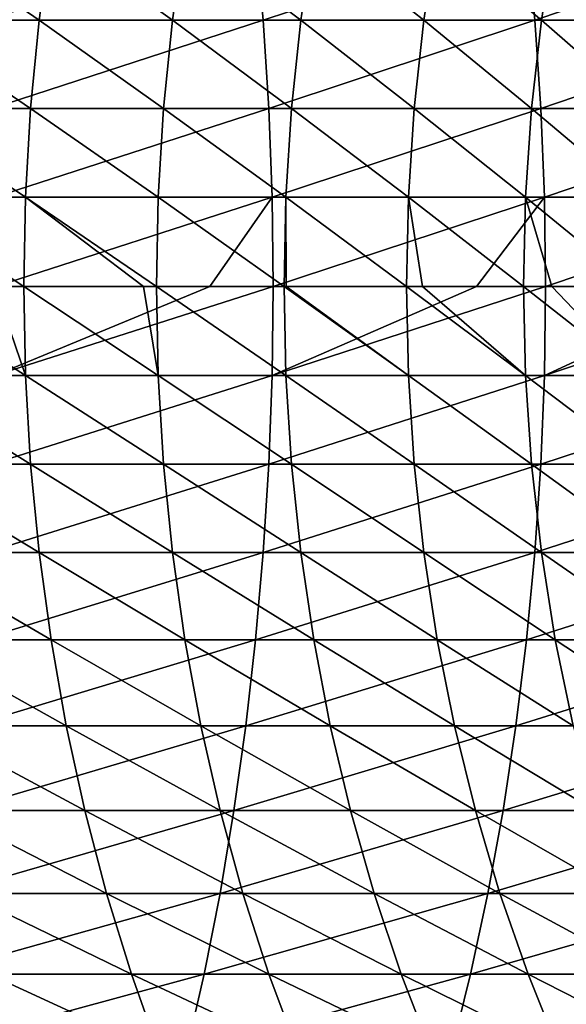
# Model space of a CAD drawing. Header units: metres. Extents: x -410 to 15, y -15 to 15.
# Tile 116 of 256: x -20.38 to -16.73, y -4.8 to 1.78. Entities that reach past the tile are written whole.
import ezdxf

# ---------------------------------------------------------------- set-up
doc = ezdxf.new("R2010")
doc.units = ezdxf.units.M
doc.layers.add('solid_508382', color=7, linetype='CONTINUOUS')

msp = doc.modelspace()

# ---------------------------------------------------------------- linework, layer by layer
at = {"layer": 'solid_508382'}
for points in [[(-21.178099, 1.779894, 125.439796), (-21.102215, 2.363813, 125.533493), (-20.253508, 1.779894, 124.659477)], [(-21.102215, 2.363813, 125.533493), (-20.173897, 2.363813, 124.750031), (-20.253508, 1.779894, 124.659477)], [(-20.652691, 2.363813, 148.276596), (-20.606012, 1.779894, 148.387772), (-18.80484, 2.363813, 147.456345)], [(-20.606012, 1.779894, 148.387772), (-18.753702, 1.779894, 147.565536), (-18.80484, 2.363813, 147.456345)], [(-20.253508, 1.779894, 124.659477), (-20.173897, 2.363813, 124.750031), (-19.361237, 1.779894, 123.8424)], [(-20.173897, 2.363813, 124.750031), (-19.278028, 2.363813, 123.929657), (-19.361237, 1.779894, 123.8424)], [(-19.361237, 1.779894, 123.8424), (-19.278028, 2.363813, 123.929657), (-18.502745, 1.779894, 122.989906)], [(-19.278028, 2.363813, 123.929657), (-18.416075, 2.363813, 123.073723), (-18.502745, 1.779894, 122.989906)], [(-18.80484, 2.363813, 147.456345), (-18.753702, 1.779894, 147.565536), (-16.991676, 2.363813, 146.562012)], [(-18.753702, 1.779894, 147.565536), (-16.936165, 1.779894, 146.669052), (-16.991676, 2.363813, 146.562012)], [(-18.502745, 1.779894, 122.989906), (-18.416075, 2.363813, 123.073723), (-17.679436, 1.779894, 122.103378)], [(-18.416075, 2.363813, 123.073723), (-17.589447, 2.363813, 122.183624), (-17.679436, 1.779894, 122.103378)], [(-17.679436, 1.779894, 122.103378), (-17.589447, 2.363813, 122.183624), (-16.89266, 1.779894, 121.18428)], [(-17.589447, 2.363813, 122.183624), (-16.799498, 2.363813, 121.260818), (-16.89266, 1.779894, 121.18428)], [(-16.991676, 2.363813, 146.562012), (-16.936165, 1.779894, 146.669052), (-15.216171, 2.363813, 145.595093)], [(-16.936165, 1.779894, 146.669052), (-15.156376, 1.779894, 145.699783), (-15.216171, 2.363813, 145.595093)], [(-16.89266, 1.779894, 121.18428), (-16.799498, 2.363813, 121.260818), (-16.143702, 1.779894, 120.234108)], [(-16.799498, 2.363813, 121.260818), (-16.047522, 2.363813, 120.306816), (-16.143702, 1.779894, 120.234108)], [(-21.232485, 1.189952, 125.372643), (-21.178099, 1.779894, 125.439796), (-20.310566, 1.189952, 124.594582)], [(-21.178099, 1.779894, 125.439796), (-20.253508, 1.779894, 124.659477), (-20.310566, 1.189952, 124.594582)], [(-20.606012, 1.779894, 148.387772), (-20.572557, 1.189952, 148.467438), (-18.753702, 1.779894, 147.565536)], [(-20.572557, 1.189952, 148.467438), (-18.717052, 1.189952, 147.643784), (-18.753702, 1.779894, 147.565536)], [(-20.310566, 1.189952, 124.594582), (-20.253508, 1.779894, 124.659477), (-19.420874, 1.189952, 123.779869)], [(-20.253508, 1.779894, 124.659477), (-19.361237, 1.779894, 123.8424), (-19.420874, 1.189952, 123.779869)], [(-19.420874, 1.189952, 123.779869), (-19.361237, 1.779894, 123.8424), (-18.564861, 1.189952, 122.929832)], [(-19.361237, 1.779894, 123.8424), (-18.502745, 1.779894, 122.989906), (-18.564861, 1.189952, 122.929832)], [(-18.753702, 1.779894, 147.565536), (-18.717052, 1.189952, 147.643784), (-16.936165, 1.779894, 146.669052)], [(-18.717052, 1.189952, 147.643784), (-16.896379, 1.189952, 146.745758), (-16.936165, 1.779894, 146.669052)], [(-18.564861, 1.189952, 122.929832), (-18.502745, 1.779894, 122.989906), (-17.743933, 1.189952, 122.045868)], [(-18.502745, 1.779894, 122.989906), (-17.679436, 1.779894, 122.103378), (-17.743933, 1.189952, 122.045868)], [(-17.743933, 1.189952, 122.045868), (-17.679436, 1.779894, 122.103378), (-16.959429, 1.189952, 121.129425)], [(-17.679436, 1.779894, 122.103378), (-16.89266, 1.779894, 121.18428), (-16.959429, 1.189952, 121.129425)], [(-16.959429, 1.189952, 121.129425), (-16.89266, 1.779894, 121.18428), (-16.212635, 1.189952, 120.181999)], [(-16.936165, 1.779894, 146.669052), (-16.896379, 1.189952, 146.745758), (-15.156376, 1.779894, 145.699783)], [(-16.896379, 1.189952, 146.745758), (-15.113521, 1.189952, 145.774826), (-15.156376, 1.779894, 145.699783)], [(-16.89266, 1.779894, 121.18428), (-16.143702, 1.779894, 120.234108), (-16.212635, 1.189952, 120.181999)], [(-21.26519, 0.595985, 125.33226), (-21.232485, 1.189952, 125.372643), (-20.344879, 0.595985, 124.555557)], [(-21.232485, 1.189952, 125.372643), (-20.310566, 1.189952, 124.594582), (-20.344879, 0.595985, 124.555557)], [(-20.572557, 1.189952, 148.467438), (-20.552441, 0.595985, 148.515366), (-18.717052, 1.189952, 147.643784)], [(-20.552441, 0.595985, 148.515366), (-18.695013, 0.595985, 147.690857), (-18.717052, 1.189952, 147.643784)], [(-20.344879, 0.595985, 124.555557), (-20.310566, 1.189952, 124.594582), (-19.456736, 0.595985, 123.742256)], [(-20.310566, 1.189952, 124.594582), (-19.420874, 1.189952, 123.779869), (-19.456736, 0.595985, 123.742256)], [(-19.456736, 0.595985, 123.742256), (-19.420874, 1.189952, 123.779869), (-18.602217, 0.595985, 122.893707)], [(-19.420874, 1.189952, 123.779869), (-18.564861, 1.189952, 122.929832), (-18.602217, 0.595985, 122.893707)], [(-18.717052, 1.189952, 147.643784), (-18.695013, 0.595985, 147.690857), (-16.896379, 1.189952, 146.745758)], [(-18.695013, 0.595985, 147.690857), (-16.872454, 0.595985, 146.791885), (-16.896379, 1.189952, 146.745758)], [(-18.602217, 0.595985, 122.893707), (-18.564861, 1.189952, 122.929832), (-17.782717, 0.595985, 122.011284)], [(-18.564861, 1.189952, 122.929832), (-17.743933, 1.189952, 122.045868), (-17.782717, 0.595985, 122.011284)], [(-17.782717, 0.595985, 122.011284), (-17.743933, 1.189952, 122.045868), (-16.99958, 0.595985, 121.096436)], [(-17.743933, 1.189952, 122.045868), (-16.959429, 1.189952, 121.129425), (-16.99958, 0.595985, 121.096436)], [(-16.99958, 0.595985, 121.096436), (-16.959429, 1.189952, 121.129425), (-16.254089, 0.595985, 120.150665)], [(-16.959429, 1.189952, 121.129425), (-16.212635, 1.189952, 120.181999), (-16.254089, 0.595985, 120.150665)], [(-16.896379, 1.189952, 146.745758), (-16.872454, 0.595985, 146.791885), (-15.113521, 1.189952, 145.774826)], [(-16.872454, 0.595985, 146.791885), (-15.087749, 0.595985, 145.819946), (-15.113521, 1.189952, 145.774826)], [(-21.26519, 0.595985, 125.33226), (-20.344879, 0.595985, 124.555557), (-20.356329, 0, 124.542534)], [(-20.551491, 0, 124.712616), (-21.26519, 0.595985, 125.33226), (-20.356329, 0, 124.542534)], [(-20.552441, 0.595985, 148.515366), (-20.545727, 0, 148.531342), (-18.695013, 0.595985, 147.690857)], [(-20.545727, 0, 148.531342), (-19.110519, 0, 147.902206), (-18.695013, 0.595985, 147.690857)], [(-19.554708, 0, 123.811401), (-20.356329, 0, 124.542534), (-20.344879, 0.595985, 124.555557)], [(-20.344879, 0.595985, 124.555557), (-19.456736, 0.595985, 123.742256), (-19.468704, 0, 123.729706)], [(-19.554708, 0, 123.811401), (-20.344879, 0.595985, 124.555557), (-19.468704, 0, 123.729706)], [(-19.468704, 0, 123.729706), (-19.456736, 0.595985, 123.742256), (-18.614681, 0, 122.881653)], [(-19.456736, 0.595985, 123.742256), (-18.602217, 0.595985, 122.893707), (-18.614681, 0, 122.881653)], [(-19.110519, 0, 147.902206), (-18.687658, 0, 147.706558), (-18.695013, 0.595985, 147.690857)], [(-18.695013, 0.595985, 147.690857), (-18.687658, 0, 147.706558), (-16.872454, 0.595985, 146.791885)], [(-18.687658, 0, 147.706558), (-17.327347, 0, 147.044327), (-16.872454, 0.595985, 146.791885)], [(-18.599642, 0, 122.866089), (-18.614681, 0, 122.881653), (-18.602217, 0.595985, 122.893707)], [(-18.602217, 0.595985, 122.893707), (-17.782717, 0.595985, 122.011284), (-17.79566, 0, 121.999741)], [(-18.599642, 0, 122.866089), (-18.602217, 0.595985, 122.893707), (-17.79566, 0, 121.999741)], [(-17.688236, 0, 121.878609), (-17.79566, 0, 121.999741), (-17.782717, 0.595985, 122.011284)], [(-17.782717, 0.595985, 122.011284), (-16.99958, 0.595985, 121.096436), (-17.01298, 0, 121.085426)], [(-17.688236, 0, 121.878609), (-17.782717, 0.595985, 122.011284), (-17.01298, 0, 121.085426)], [(-17.327347, 0, 147.044327), (-16.86447, 0, 146.807281), (-16.872454, 0.595985, 146.791885)], [(-16.822353, 0, 120.850983), (-17.01298, 0, 121.085426), (-16.99958, 0.595985, 121.096436)], [(-16.99958, 0.595985, 121.096436), (-16.254089, 0.595985, 120.150665), (-16.267921, 0, 120.140205)], [(-16.822353, 0, 120.850983), (-16.99958, 0.595985, 121.096436), (-16.267921, 0, 120.140205)], [(-16.872454, 0.595985, 146.791885), (-16.86447, 0, 146.807281), (-15.087749, 0.595985, 145.819946)], [(-16.86447, 0, 146.807281), (-15.579333, 0, 146.116898), (-15.087749, 0.595985, 145.819946)], [(-20.552441, -0.595985, 148.515366), (-18.687658, 0, 147.706558), (-19.110519, 0, 147.902206)], [(-20.552441, -0.595985, 148.515366), (-18.695013, -0.595985, 147.690857), (-18.687658, 0, 147.706558)], [(-20.552441, -0.595985, 148.515366), (-19.110519, 0, 147.902206), (-20.545727, 0, 148.531342)], [(-18.695013, -0.595985, 147.690857), (-16.86447, 0, 146.807281), (-17.327347, 0, 147.044327)], [(-18.695013, -0.595985, 147.690857), (-16.872454, -0.595985, 146.791885), (-16.86447, 0, 146.807281)], [(-18.695013, -0.595985, 147.690857), (-17.327347, 0, 147.044327), (-18.687658, 0, 147.706558)], [(-16.872454, -0.595985, 146.791885), (-15.079148, 0, 145.835007), (-15.579333, 0, 146.116898)], [(-16.872454, -0.595985, 146.791885), (-15.087749, -0.595985, 145.819946), (-15.079148, 0, 145.835007)], [(-16.872454, -0.595985, 146.791885), (-15.579333, 0, 146.116898), (-16.86447, 0, 146.807281)], [(-20.344879, -0.595985, 124.555557), (-21.276104, 0, 125.318787), (-20.551491, 0, 124.712616)], [(-21.26519, -0.595985, 125.33226), (-21.276104, 0, 125.318787), (-20.344879, -0.595985, 124.555557)], [(-20.344879, -0.595985, 124.555557), (-20.551491, 0, 124.712616), (-20.356329, 0, 124.542534)], [(-19.456736, -0.595985, 123.742256), (-20.356329, 0, 124.542534), (-19.554708, 0, 123.811401)], [(-20.344879, -0.595985, 124.555557), (-20.356329, 0, 124.542534), (-19.456736, -0.595985, 123.742256)], [(-19.456736, -0.595985, 123.742256), (-19.554708, 0, 123.811401), (-19.468704, 0, 123.729706)], [(-18.602217, -0.595985, 122.893707), (-19.468704, 0, 123.729706), (-18.614681, 0, 122.881653)], [(-19.456736, -0.595985, 123.742256), (-19.468704, 0, 123.729706), (-18.602217, -0.595985, 122.893707)], [(-17.782717, -0.595985, 122.011284), (-18.614681, 0, 122.881653), (-18.599642, 0, 122.866089)], [(-18.602217, -0.595985, 122.893707), (-18.614681, 0, 122.881653), (-17.782717, -0.595985, 122.011284)], [(-17.782717, -0.595985, 122.011284), (-18.599642, 0, 122.866089), (-17.79566, 0, 121.999741)], [(-16.99958, -0.595985, 121.096436), (-17.79566, 0, 121.999741), (-17.688236, 0, 121.878609)], [(-17.782717, -0.595985, 122.011284), (-17.79566, 0, 121.999741), (-16.99958, -0.595985, 121.096436)], [(-16.99958, -0.595985, 121.096436), (-17.688236, 0, 121.878609), (-17.01298, 0, 121.085426)], [(-16.254089, -0.595985, 120.150665), (-17.01298, 0, 121.085426), (-16.822353, 0, 120.850983)], [(-16.99958, -0.595985, 121.096436), (-17.01298, 0, 121.085426), (-16.254089, -0.595985, 120.150665)], [(-16.254089, -0.595985, 120.150665), (-16.822353, 0, 120.850983), (-16.267921, 0, 120.140205)], [(-21.26519, -0.595985, 125.33226), (-20.344879, -0.595985, 124.555557), (-20.310566, -1.189952, 124.594582)], [(-21.232485, -1.189952, 125.372643), (-21.26519, -0.595985, 125.33226), (-20.310566, -1.189952, 124.594582)], [(-20.572557, -1.189952, 148.467438), (-18.717052, -1.189952, 147.643784), (-18.695013, -0.595985, 147.690857)], [(-20.552441, -0.595985, 148.515366), (-20.572557, -1.189952, 148.467438), (-18.695013, -0.595985, 147.690857)], [(-20.344879, -0.595985, 124.555557), (-19.456736, -0.595985, 123.742256), (-19.420874, -1.189952, 123.779869)], [(-20.310566, -1.189952, 124.594582), (-20.344879, -0.595985, 124.555557), (-19.420874, -1.189952, 123.779869)], [(-19.456736, -0.595985, 123.742256), (-18.602217, -0.595985, 122.893707), (-18.564861, -1.189952, 122.929832)], [(-19.420874, -1.189952, 123.779869), (-19.456736, -0.595985, 123.742256), (-18.564861, -1.189952, 122.929832)], [(-18.717052, -1.189952, 147.643784), (-16.896379, -1.189952, 146.745758), (-16.872454, -0.595985, 146.791885)], [(-18.695013, -0.595985, 147.690857), (-18.717052, -1.189952, 147.643784), (-16.872454, -0.595985, 146.791885)], [(-18.602217, -0.595985, 122.893707), (-17.782717, -0.595985, 122.011284), (-17.743933, -1.189952, 122.045868)], [(-18.564861, -1.189952, 122.929832), (-18.602217, -0.595985, 122.893707), (-17.743933, -1.189952, 122.045868)], [(-17.782717, -0.595985, 122.011284), (-16.99958, -0.595985, 121.096436), (-16.959429, -1.189952, 121.129425)], [(-17.743933, -1.189952, 122.045868), (-17.782717, -0.595985, 122.011284), (-16.959429, -1.189952, 121.129425)], [(-16.99958, -0.595985, 121.096436), (-16.254089, -0.595985, 120.150665), (-16.212635, -1.189952, 120.181999)], [(-16.959429, -1.189952, 121.129425), (-16.99958, -0.595985, 121.096436), (-16.212635, -1.189952, 120.181999)], [(-16.896379, -1.189952, 146.745758), (-15.113521, -1.189952, 145.774826), (-15.087749, -0.595985, 145.819946)], [(-16.872454, -0.595985, 146.791885), (-16.896379, -1.189952, 146.745758), (-15.087749, -0.595985, 145.819946)], [(-21.232485, -1.189952, 125.372643), (-20.310566, -1.189952, 124.594582), (-20.253508, -1.779894, 124.659477)], [(-21.178099, -1.779894, 125.439796), (-21.232485, -1.189952, 125.372643), (-20.253508, -1.779894, 124.659477)], [(-20.606012, -1.779894, 148.387772), (-18.753702, -1.779894, 147.565536), (-18.717052, -1.189952, 147.643784)], [(-20.572557, -1.189952, 148.467438), (-20.606012, -1.779894, 148.387772), (-18.717052, -1.189952, 147.643784)], [(-20.310566, -1.189952, 124.594582), (-19.420874, -1.189952, 123.779869), (-19.361237, -1.779894, 123.8424)], [(-20.253508, -1.779894, 124.659477), (-20.310566, -1.189952, 124.594582), (-19.361237, -1.779894, 123.8424)], [(-19.420874, -1.189952, 123.779869), (-18.564861, -1.189952, 122.929832), (-18.502745, -1.779894, 122.989906)], [(-19.361237, -1.779894, 123.8424), (-19.420874, -1.189952, 123.779869), (-18.502745, -1.779894, 122.989906)], [(-18.753702, -1.779894, 147.565536), (-16.936165, -1.779894, 146.669052), (-16.896379, -1.189952, 146.745758)], [(-18.717052, -1.189952, 147.643784), (-18.753702, -1.779894, 147.565536), (-16.896379, -1.189952, 146.745758)], [(-18.564861, -1.189952, 122.929832), (-17.743933, -1.189952, 122.045868), (-17.679436, -1.779894, 122.103378)], [(-18.502745, -1.779894, 122.989906), (-18.564861, -1.189952, 122.929832), (-17.679436, -1.779894, 122.103378)], [(-17.743933, -1.189952, 122.045868), (-16.959429, -1.189952, 121.129425), (-16.89266, -1.779894, 121.18428)], [(-17.679436, -1.779894, 122.103378), (-17.743933, -1.189952, 122.045868), (-16.89266, -1.779894, 121.18428)], [(-16.959429, -1.189952, 121.129425), (-16.212635, -1.189952, 120.181999), (-16.143702, -1.779894, 120.234108)], [(-16.89266, -1.779894, 121.18428), (-16.959429, -1.189952, 121.129425), (-16.143702, -1.779894, 120.234108)], [(-16.936165, -1.779894, 146.669052), (-15.156376, -1.779894, 145.699783), (-15.113521, -1.189952, 145.774826)], [(-16.896379, -1.189952, 146.745758), (-16.936165, -1.779894, 146.669052), (-15.113521, -1.189952, 145.774826)], [(-21.178099, -1.779894, 125.439796), (-20.253508, -1.779894, 124.659477), (-20.173897, -2.363813, 124.750031)], [(-21.102215, -2.363813, 125.533493), (-21.178099, -1.779894, 125.439796), (-20.173897, -2.363813, 124.750031)], [(-20.652691, -2.363813, 148.276596), (-18.80484, -2.363813, 147.456345), (-18.753702, -1.779894, 147.565536)], [(-20.606012, -1.779894, 148.387772), (-20.652691, -2.363813, 148.276596), (-18.753702, -1.779894, 147.565536)], [(-20.253508, -1.779894, 124.659477), (-19.361237, -1.779894, 123.8424), (-19.278028, -2.363813, 123.929657)], [(-20.173897, -2.363813, 124.750031), (-20.253508, -1.779894, 124.659477), (-19.278028, -2.363813, 123.929657)], [(-19.361237, -1.779894, 123.8424), (-18.502745, -1.779894, 122.989906), (-18.416075, -2.363813, 123.073723)], [(-19.278028, -2.363813, 123.929657), (-19.361237, -1.779894, 123.8424), (-18.416075, -2.363813, 123.073723)], [(-18.80484, -2.363813, 147.456345), (-16.991676, -2.363813, 146.562012), (-16.936165, -1.779894, 146.669052)], [(-18.753702, -1.779894, 147.565536), (-18.80484, -2.363813, 147.456345), (-16.936165, -1.779894, 146.669052)], [(-18.502745, -1.779894, 122.989906), (-17.679436, -1.779894, 122.103378), (-17.589447, -2.363813, 122.183624)], [(-18.416075, -2.363813, 123.073723), (-18.502745, -1.779894, 122.989906), (-17.589447, -2.363813, 122.183624)], [(-17.679436, -1.779894, 122.103378), (-16.89266, -1.779894, 121.18428), (-16.799498, -2.363813, 121.260818)], [(-17.589447, -2.363813, 122.183624), (-17.679436, -1.779894, 122.103378), (-16.799498, -2.363813, 121.260818)], [(-16.991676, -2.363813, 146.562012), (-15.216171, -2.363813, 145.595093), (-15.156376, -1.779894, 145.699783)], [(-16.936165, -1.779894, 146.669052), (-16.991676, -2.363813, 146.562012), (-15.156376, -1.779894, 145.699783)], [(-16.89266, -1.779894, 121.18428), (-16.143702, -1.779894, 120.234108), (-16.047522, -2.363813, 120.306816)], [(-16.799498, -2.363813, 121.260818), (-16.89266, -1.779894, 121.18428), (-16.047522, -2.363813, 120.306816)], [(-21.102215, -2.363813, 125.533493), (-20.173897, -2.363813, 124.750031), (-20.072002, -2.939733, 124.865921)], [(-21.005091, -2.939733, 125.653412), (-21.102215, -2.363813, 125.533493), (-20.072002, -2.939733, 124.865921)], [(-20.712435, -2.939733, 148.134323), (-18.870289, -2.939733, 147.316589), (-18.80484, -2.363813, 147.456345)], [(-20.652691, -2.363813, 148.276596), (-20.712435, -2.939733, 148.134323), (-18.80484, -2.363813, 147.456345)], [(-20.173897, -2.363813, 124.750031), (-19.278028, -2.363813, 123.929657), (-19.17153, -2.939733, 124.041336)], [(-20.072002, -2.939733, 124.865921), (-20.173897, -2.363813, 124.750031), (-19.17153, -2.939733, 124.041336)], [(-19.278028, -2.363813, 123.929657), (-18.416075, -2.363813, 123.073723), (-18.305147, -2.939733, 123.181)], [(-19.17153, -2.939733, 124.041336), (-19.278028, -2.363813, 123.929657), (-18.305147, -2.939733, 123.181)], [(-18.870289, -2.939733, 147.316589), (-17.062725, -2.939733, 146.425034), (-16.991676, -2.363813, 146.562012)], [(-18.80484, -2.363813, 147.456345), (-18.870289, -2.939733, 147.316589), (-16.991676, -2.363813, 146.562012)], [(-18.416075, -2.363813, 123.073723), (-17.589447, -2.363813, 122.183624), (-17.47427, -2.939733, 122.286331)], [(-18.305147, -2.939733, 123.181), (-18.416075, -2.363813, 123.073723), (-17.47427, -2.939733, 122.286331)], [(-17.589447, -2.363813, 122.183624), (-16.799498, -2.363813, 121.260818), (-16.680262, -2.939733, 121.35878)], [(-17.47427, -2.939733, 122.286331), (-17.589447, -2.363813, 122.183624), (-16.680262, -2.939733, 121.35878)], [(-17.062725, -2.939733, 146.425034), (-15.292703, -2.939733, 145.46109), (-15.216171, -2.363813, 145.595093)], [(-16.991676, -2.363813, 146.562012), (-17.062725, -2.939733, 146.425034), (-15.216171, -2.363813, 145.595093)], [(-16.799498, -2.363813, 121.260818), (-16.047522, -2.363813, 120.306816), (-15.924419, -2.939733, 120.399879)], [(-16.680262, -2.939733, 121.35878), (-16.799498, -2.363813, 121.260818), (-15.924419, -2.939733, 120.399879)], [(-21.005091, -2.939733, 125.653412), (-20.072002, -2.939733, 124.865921), (-19.94817, -3.505707, 125.006767)], [(-20.887056, -3.505707, 125.799149), (-21.005091, -2.939733, 125.653412), (-19.94817, -3.505707, 125.006767)], [(-20.785044, -3.505707, 147.961395), (-18.949831, -3.505707, 147.146759), (-18.870289, -2.939733, 147.316589)], [(-20.712435, -2.939733, 148.134323), (-20.785044, -3.505707, 147.961395), (-18.870289, -2.939733, 147.316589)], [(-20.072002, -2.939733, 124.865921), (-19.17153, -2.939733, 124.041336), (-19.042101, -3.505707, 124.177055)], [(-19.94817, -3.505707, 125.006767), (-20.072002, -2.939733, 124.865921), (-19.042101, -3.505707, 124.177055)], [(-19.17153, -2.939733, 124.041336), (-18.305147, -2.939733, 123.181), (-18.170334, -3.505707, 123.311378)], [(-19.042101, -3.505707, 124.177055), (-19.17153, -2.939733, 124.041336), (-18.170334, -3.505707, 123.311378)], [(-18.949831, -3.505707, 147.146759), (-17.149073, -3.505707, 146.258545), (-17.062725, -2.939733, 146.425034)], [(-18.870289, -2.939733, 147.316589), (-18.949831, -3.505707, 147.146759), (-17.062725, -2.939733, 146.425034)], [(-18.305147, -2.939733, 123.181), (-17.47427, -2.939733, 122.286331), (-17.334295, -3.505707, 122.411148)], [(-18.170334, -3.505707, 123.311378), (-18.305147, -2.939733, 123.181), (-17.334295, -3.505707, 122.411148)], [(-17.47427, -2.939733, 122.286331), (-16.680262, -2.939733, 121.35878), (-16.535353, -3.505707, 121.477837)], [(-17.334295, -3.505707, 122.411148), (-17.47427, -2.939733, 122.286331), (-16.535353, -3.505707, 121.477837)], [(-17.149073, -3.505707, 146.258545), (-15.385713, -3.505707, 145.298233), (-15.292703, -2.939733, 145.46109)], [(-17.062725, -2.939733, 146.425034), (-17.149073, -3.505707, 146.258545), (-15.292703, -2.939733, 145.46109)], [(-20.887056, -3.505707, 125.799149), (-19.94817, -3.505707, 125.006767), (-19.802816, -4.059818, 125.172089)], [(-20.748508, -4.059818, 125.970215), (-20.887056, -3.505707, 125.799149), (-19.802816, -4.059818, 125.172089)], [(-20.870268, -4.059818, 147.758438), (-19.043196, -4.059818, 146.947403), (-18.949831, -3.505707, 147.146759)], [(-20.785044, -3.505707, 147.961395), (-20.870268, -4.059818, 147.758438), (-18.949831, -3.505707, 147.146759)], [(-19.94817, -3.505707, 125.006767), (-19.042101, -3.505707, 124.177055), (-18.890181, -4.059818, 124.336365)], [(-19.802816, -4.059818, 125.172089), (-19.94817, -3.505707, 125.006767), (-18.890181, -4.059818, 124.336365)], [(-19.043196, -4.059818, 146.947403), (-17.250423, -4.059818, 146.063126), (-17.149073, -3.505707, 146.258545)], [(-18.949831, -3.505707, 147.146759), (-19.043196, -4.059818, 146.947403), (-17.149073, -3.505707, 146.258545)], [(-19.042101, -3.505707, 124.177055), (-18.170334, -3.505707, 123.311378), (-18.012094, -4.059818, 123.464409)], [(-18.890181, -4.059818, 124.336365), (-19.042101, -3.505707, 124.177055), (-18.012094, -4.059818, 123.464409)], [(-18.170334, -3.505707, 123.311378), (-17.334295, -3.505707, 122.411148), (-17.169994, -4.059818, 122.557655)], [(-18.012094, -4.059818, 123.464409), (-18.170334, -3.505707, 123.311378), (-17.169994, -4.059818, 122.557655)], [(-17.334295, -3.505707, 122.411148), (-16.535353, -3.505707, 121.477837), (-16.365261, -4.059818, 121.617577)], [(-17.169994, -4.059818, 122.557655), (-17.334295, -3.505707, 122.411148), (-16.365261, -4.059818, 121.617577)], [(-17.250423, -4.059818, 146.063126), (-15.494885, -4.059818, 145.107071), (-15.385713, -3.505707, 145.298233)], [(-17.149073, -3.505707, 146.258545), (-17.250423, -4.059818, 146.063126), (-15.385713, -3.505707, 145.298233)], [(-20.967821, -4.600192, 147.526108), (-19.150068, -4.600192, 146.719208), (-19.043196, -4.059818, 146.947403)], [(-20.870268, -4.059818, 147.758438), (-20.967821, -4.600192, 147.526108), (-19.043196, -4.059818, 146.947403)], [(-20.748508, -4.059818, 125.970215), (-19.802816, -4.059818, 125.172089), (-19.636436, -4.600192, 125.361328)], [(-20.589918, -4.600192, 126.166031), (-20.748508, -4.059818, 125.970215), (-19.636436, -4.600192, 125.361328)], [(-19.802816, -4.059818, 125.172089), (-18.890181, -4.059818, 124.336365), (-18.716282, -4.600192, 124.518723)], [(-19.636436, -4.600192, 125.361328), (-19.802816, -4.059818, 125.172089), (-18.716282, -4.600192, 124.518723)], [(-19.150068, -4.600192, 146.719208), (-17.366438, -4.600192, 145.839447), (-17.250423, -4.059818, 146.063126)], [(-19.043196, -4.059818, 146.947403), (-19.150068, -4.600192, 146.719208), (-17.250423, -4.059818, 146.063126)], [(-18.890181, -4.059818, 124.336365), (-18.012094, -4.059818, 123.464409), (-17.830961, -4.600192, 123.63958)], [(-18.716282, -4.600192, 124.518723), (-18.890181, -4.059818, 124.336365), (-17.830961, -4.600192, 123.63958)], [(-18.012094, -4.059818, 123.464409), (-17.169994, -4.059818, 122.557655), (-16.981926, -4.600192, 122.725357)], [(-17.830961, -4.600192, 123.63958), (-18.012094, -4.059818, 123.464409), (-16.981926, -4.600192, 122.725357)], [(-17.366438, -4.600192, 145.839447), (-15.619852, -4.600192, 144.88826), (-15.494885, -4.059818, 145.107071)], [(-17.250423, -4.059818, 146.063126), (-17.366438, -4.600192, 145.839447), (-15.494885, -4.059818, 145.107071)], [(-17.169994, -4.059818, 122.557655), (-16.365261, -4.059818, 121.617577), (-16.170561, -4.600192, 121.777534)], [(-16.981926, -4.600192, 122.725357), (-17.169994, -4.059818, 122.557655), (-16.170561, -4.600192, 121.777534)], [(-21.077375, -5.125, 147.265198), (-19.270084, -5.125, 146.462952), (-19.150068, -4.600192, 146.719208)], [(-20.967821, -4.600192, 147.526108), (-21.077375, -5.125, 147.265198), (-19.150068, -4.600192, 146.719208)], [(-20.589918, -4.600192, 126.166031), (-19.636436, -4.600192, 125.361328), (-19.449591, -5.125, 125.573845)], [(-20.411821, -5.125, 126.385933), (-20.589918, -4.600192, 126.166031), (-19.449591, -5.125, 125.573845)], [(-19.636436, -4.600192, 125.361328), (-18.716282, -4.600192, 124.518723), (-18.520994, -5.125, 124.723503)], [(-19.449591, -5.125, 125.573845), (-19.636436, -4.600192, 125.361328), (-18.520994, -5.125, 124.723503)], [(-19.270084, -5.125, 146.462952), (-17.496721, -5.125, 145.588242), (-17.366438, -4.600192, 145.839447)], [(-19.150068, -4.600192, 146.719208), (-19.270084, -5.125, 146.462952), (-17.366438, -4.600192, 145.839447)], [(-18.716282, -4.600192, 124.518723), (-17.830961, -4.600192, 123.63958), (-17.62755, -5.125, 123.836304)], [(-18.520994, -5.125, 124.723503), (-18.716282, -4.600192, 124.518723), (-17.62755, -5.125, 123.836304)], [(-17.830961, -4.600192, 123.63958), (-16.981926, -4.600192, 122.725357), (-16.770723, -5.125, 122.913689)], [(-17.62755, -5.125, 123.836304), (-17.830961, -4.600192, 123.63958), (-16.770723, -5.125, 122.913689)], [(-17.496721, -5.125, 145.588242), (-15.760189, -5.125, 144.642548), (-15.619852, -4.600192, 144.88826)], [(-17.366438, -4.600192, 145.839447), (-17.496721, -5.125, 145.588242), (-15.619852, -4.600192, 144.88826)], [(-16.981926, -4.600192, 122.725357), (-16.170561, -4.600192, 121.777534), (-15.951915, -5.125, 121.957169)], [(-16.770723, -5.125, 122.913689), (-16.981926, -4.600192, 122.725357), (-15.951915, -5.125, 121.957169)]]:
    msp.add_3dface(points, dxfattribs=at)

doc.saveas('drawing.dxf')
